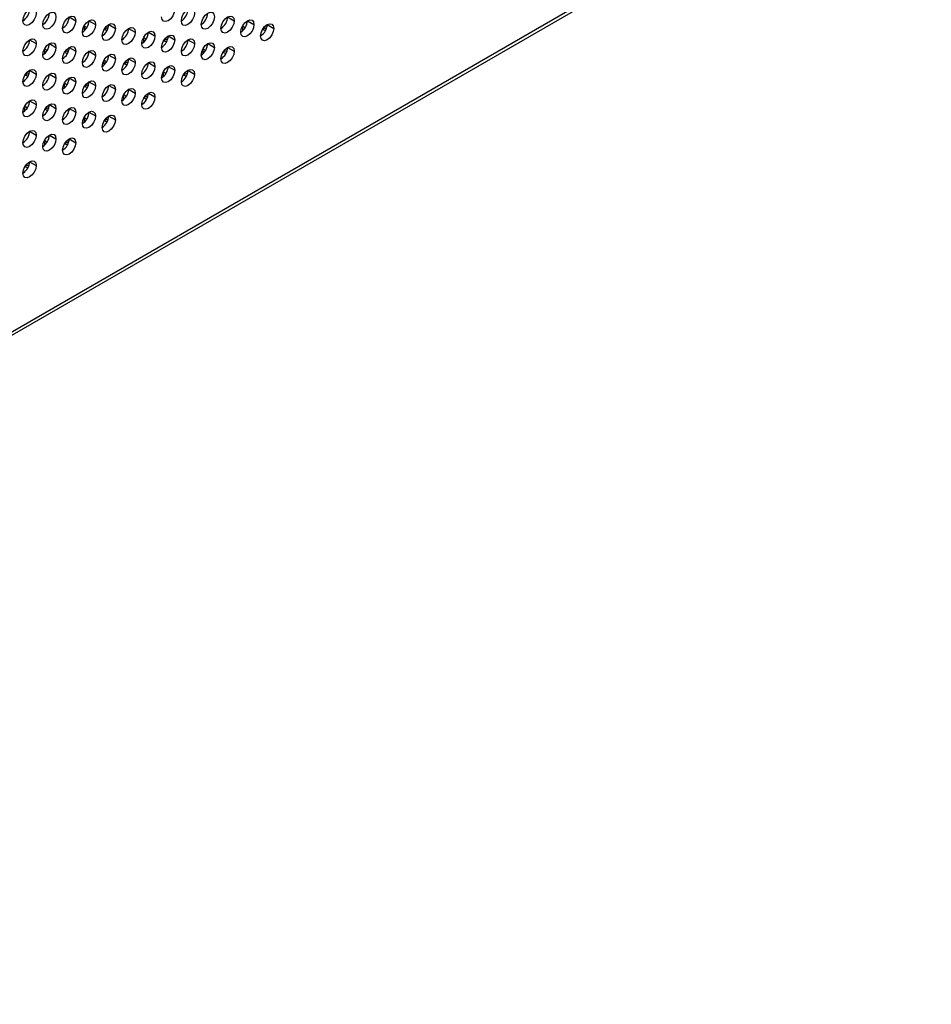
# Model space of a CAD drawing. Header units: millimetres. Extents: x 0 to 1118, y 0 to 864.
# Tile 121 of 256: x 947 to 963, y 585 to 603. Entities that reach past the tile are written whole.
import ezdxf

# ---------------------------------------------------------------- set-up
doc = ezdxf.new("R2010")
doc.units = ezdxf.units.MM

msp = doc.modelspace()

# ---------------------------------------------------------------- linework, layer by layer
at = {"color": 7, "linetype": 'Continuous', "lineweight": 25}
for p, q in [((999.9984, 627.6348), (926.2235, 585.0455)), ((926.189, 584.9692), (999.9638, 627.5585)), ((947.9082, 602.5991), (948.026, 602.531)), ((948.2617, 602.531), (948.3796, 602.463)), ((950.7366, 602.5988), (950.8544, 602.5308)), ((951.0901, 602.5307), (951.208, 602.4627)), ((948.6153, 602.4629), (948.7331, 602.3949)), ((948.9688, 602.3948), (949.0867, 602.3268)), ((949.3224, 602.3268), (949.4402, 602.2587)), ((951.4437, 602.4627), (951.5615, 602.3946)), ((947.201, 602.1909), (947.3189, 602.1228)), ((949.6759, 602.2587), (949.7938, 602.1907)), ((950.0295, 602.1906), (950.1473, 602.1226)), ((947.5546, 602.1228), (947.6724, 602.0548)), ((947.9082, 602.0547), (948.026, 601.9867)), ((948.2617, 601.9866), (948.3796, 601.9186)), ((950.383, 602.1225), (950.5009, 602.0545)), ((950.7366, 602.0545), (950.8544, 601.9864)), ((948.6153, 601.9186), (948.7331, 601.8505)), ((948.9688, 601.8505), (949.0867, 601.7825)), ((949.3224, 601.7824), (949.4402, 601.7144)), ((947.201, 601.6465), (947.3189, 601.5785)), ((949.6759, 601.7143), (949.7938, 601.6463)), ((950.0295, 601.6463), (950.1473, 601.5782)), ((947.5546, 601.5784), (947.6724, 601.5104)), ((947.9082, 601.5104), (948.026, 601.4423)), ((948.2617, 601.4423), (948.3796, 601.3742)), ((948.6153, 601.3742), (948.7331, 601.3062)), ((948.9688, 601.3061), (949.0867, 601.2381)), ((947.201, 601.1022), (947.3189, 601.0341)), ((949.3224, 601.238), (949.4402, 601.17)), ((947.5546, 601.0341), (947.6724, 600.966)), ((947.9082, 600.966), (948.026, 600.898)), ((948.2617, 600.8979), (948.3796, 600.8299)), ((948.6153, 600.8298), (948.7331, 600.7618)), ((947.201, 600.5578), (947.3189, 600.4898)), ((947.5546, 600.4897), (947.6724, 600.4217)), ((947.9082, 600.4216), (948.026, 600.3536)), ((947.201, 600.0134), (947.3189, 599.9454))]:
    msp.add_line(p, q, dxfattribs=at)
at = {"color": 8, "linetype": 'Continuous', "lineweight": 25}
for p, q in [((948.1733, 602.4339), (948.1733, 602.3482)), ((951.0017, 602.4337), (951.0017, 602.3479)), ((949.234, 602.2297), (949.234, 602.144)), ((947.4662, 602.0257), (947.4662, 601.94)), ((950.2946, 602.0255), (950.2946, 601.9397)), ((948.5269, 601.8215), (948.5269, 601.7358)), ((949.5875, 601.6173), (949.5875, 601.5315)), ((947.8198, 601.4133), (947.8198, 601.3276)), ((948.8804, 601.209), (948.8804, 601.1233)), ((947.1127, 601.0051), (947.1127, 600.9194)), ((948.1733, 600.8008), (948.1733, 600.7151)), ((947.4662, 600.3926), (947.4662, 600.3069))]:
    msp.add_line(p, q, dxfattribs=at)
at = {"color": 7, "linetype": 'Continuous', "lineweight": 25, "flags": 128}
for points in [[(947.0832, 602.5311), (947.0922, 602.5884), (947.1177, 602.6473), (947.1559, 602.6989), (947.201, 602.7353), (947.2461, 602.7509), (947.2844, 602.7435), (947.3099, 602.7141), (947.3189, 602.6672)], [(947.3189, 602.6672), (947.3099, 602.6099), (947.2844, 602.551), (947.2461, 602.4995), (947.201, 602.4631), (947.1559, 602.4474), (947.1177, 602.4548), (947.0922, 602.4842), (947.0832, 602.5311)], [(947.4367, 602.4631), (947.4457, 602.5203), (947.4713, 602.5792), (947.5095, 602.6308), (947.5546, 602.6672), (947.5997, 602.6829), (947.6379, 602.6754), (947.6635, 602.646), (947.6724, 602.5991)], [(949.7938, 602.735), (949.7848, 602.6778), (949.7593, 602.6189), (949.721, 602.5673), (949.6759, 602.5309), (949.6308, 602.5152), (949.5926, 602.5226), (949.567, 602.552), (949.5581, 602.5989)], [(949.9116, 602.5309), (949.9206, 602.5881), (949.9461, 602.647), (949.9844, 602.6986), (950.0295, 602.735), (950.0746, 602.7507), (950.1128, 602.7432), (950.1384, 602.7138), (950.1473, 602.6669)], [(950.1473, 602.6669), (950.1384, 602.6097), (950.1128, 602.5508), (950.0746, 602.4992), (950.0295, 602.4628), (949.9844, 602.4471), (949.9461, 602.4546), (949.9206, 602.484), (949.9116, 602.5309)], [(950.2652, 602.4628), (950.2741, 602.5201), (950.2997, 602.579), (950.3379, 602.6305), (950.383, 602.6669), (950.4281, 602.6826), (950.4664, 602.6752), (950.4919, 602.6458), (950.5009, 602.5989)], [(947.6724, 602.5991), (947.6635, 602.5419), (947.6379, 602.483), (947.5997, 602.4314), (947.5546, 602.395), (947.5095, 602.3793), (947.4713, 602.3868), (947.4457, 602.4162), (947.4367, 602.4631)], [(947.7903, 602.395), (947.7993, 602.4522), (947.8248, 602.5111), (947.8631, 602.5627), (947.9082, 602.5991), (947.9533, 602.6148), (947.9915, 602.6074), (948.017, 602.5779), (948.026, 602.531)], [(948.026, 602.531), (948.017, 602.4738), (947.9915, 602.4149), (947.9533, 602.3633), (947.9082, 602.3269), (947.8631, 602.3112), (947.8248, 602.3187), (947.7993, 602.3481), (947.7903, 602.395)], [(948.1439, 602.3269), (948.1528, 602.3842), (948.1784, 602.4431), (948.2166, 602.4946), (948.2617, 602.531), (948.3068, 602.5467), (948.345, 602.5393), (948.3706, 602.5099), (948.3796, 602.463)], [(948.4974, 602.2588), (948.5064, 602.3161), (948.5319, 602.375), (948.5702, 602.4266), (948.6153, 602.4629), (948.6604, 602.4786), (948.6986, 602.4712), (948.7241, 602.4418), (948.7331, 602.3949)], [(950.5009, 602.5989), (950.4919, 602.5416), (950.4664, 602.4827), (950.4281, 602.4311), (950.383, 602.3947), (950.3379, 602.3791), (950.2997, 602.3865), (950.2741, 602.4159), (950.2652, 602.4628)], [(950.6187, 602.3947), (950.6277, 602.452), (950.6532, 602.5109), (950.6915, 602.5624), (950.7366, 602.5988), (950.7817, 602.6145), (950.8199, 602.6071), (950.8455, 602.5777), (950.8544, 602.5308)], [(950.8544, 602.5308), (950.8455, 602.4735), (950.8199, 602.4146), (950.7817, 602.3631), (950.7366, 602.3267), (950.6915, 602.311), (950.6532, 602.3184), (950.6277, 602.3478), (950.6187, 602.3947)], [(950.9723, 602.3266), (950.9813, 602.3839), (951.0068, 602.4428), (951.045, 602.4944), (951.0901, 602.5308), (951.1352, 602.5464), (951.1735, 602.539), (951.199, 602.5096), (951.208, 602.4627)], [(951.3258, 602.2586), (951.3348, 602.3158), (951.3604, 602.3747), (951.3986, 602.4263), (951.4437, 602.4627), (951.4888, 602.4784), (951.527, 602.4709), (951.5526, 602.4415), (951.5615, 602.3946)], [(948.3796, 602.463), (948.3706, 602.4057), (948.345, 602.3468), (948.3068, 602.2952), (948.2617, 602.2588), (948.2166, 602.2432), (948.1784, 602.2506), (948.1528, 602.28), (948.1439, 602.3269)], [(948.178, 602.4424), (948.2094, 602.414), (948.2176, 602.3994)], [(948.7331, 602.3949), (948.7241, 602.3376), (948.6986, 602.2787), (948.6604, 602.2272), (948.6153, 602.1908), (948.5702, 602.1751), (948.5319, 602.1825), (948.5064, 602.2119), (948.4974, 602.2588)], [(948.5855, 602.3553), (948.5809, 602.3563), (948.5317, 602.3745)], [(948.6054, 602.4026), (948.5809, 602.398), (948.5362, 602.3821)], [(948.851, 602.1907), (948.8599, 602.248), (948.8855, 602.3069), (948.9237, 602.3585), (948.9688, 602.3949), (949.0139, 602.4105), (949.0521, 602.4031), (949.0777, 602.3737), (949.0867, 602.3268)], [(949.0867, 602.3268), (949.0777, 602.2696), (949.0521, 602.2107), (949.0139, 602.1591), (948.9688, 602.1227), (948.9237, 602.107), (948.8855, 602.1144), (948.8599, 602.1438), (948.851, 602.1907)], [(949.2045, 602.1227), (949.2135, 602.1799), (949.239, 602.2388), (949.2773, 602.2904), (949.3224, 602.3268), (949.3675, 602.3425), (949.4057, 602.335), (949.4312, 602.3056), (949.4402, 602.2587)], [(951.208, 602.4627), (951.199, 602.4054), (951.1735, 602.3465), (951.1352, 602.295), (951.0901, 602.2586), (951.045, 602.2429), (951.0068, 602.2503), (950.9813, 602.2797), (950.9723, 602.3266)], [(951.0065, 602.4423), (951.0379, 602.414), (951.0461, 602.3993)], [(951.5615, 602.3946), (951.5526, 602.3374), (951.527, 602.2785), (951.4888, 602.2269), (951.4437, 602.1905), (951.3986, 602.1748), (951.3604, 602.1823), (951.3348, 602.2117), (951.3258, 602.2586)], [(951.414, 602.3553), (951.4094, 602.3563), (951.3602, 602.3745)], [(951.4339, 602.4026), (951.4094, 602.398), (951.3649, 602.3823)], [(947.0832, 601.9868), (947.0922, 602.044), (947.1177, 602.1029), (947.1559, 602.1545), (947.201, 602.1909), (947.2461, 602.2066), (947.2844, 602.1991), (947.3099, 602.1697), (947.3189, 602.1228)], [(947.4367, 601.9187), (947.4457, 601.976), (947.4713, 602.0349), (947.5095, 602.0864), (947.5546, 602.1228), (947.5997, 602.1385), (947.6379, 602.1311), (947.6635, 602.1017), (947.6724, 602.0548)], [(949.4402, 602.2587), (949.4312, 602.2015), (949.4057, 602.1426), (949.3675, 602.091), (949.3224, 602.0546), (949.2773, 602.0389), (949.239, 602.0464), (949.2135, 602.0758), (949.2045, 602.1227)], [(949.2387, 602.2383), (949.2701, 602.2099), (949.2783, 602.1952)], [(949.5581, 602.0546), (949.567, 602.1118), (949.5926, 602.1707), (949.6308, 602.2223), (949.6759, 602.2587), (949.721, 602.2744), (949.7593, 602.267), (949.7848, 602.2376), (949.7938, 602.1907)], [(949.7938, 602.1907), (949.7848, 602.1334), (949.7593, 602.0745), (949.721, 602.0229), (949.6759, 601.9865), (949.6308, 601.9709), (949.5926, 601.9783), (949.567, 602.0077), (949.5581, 602.0546)], [(949.6467, 602.151), (949.6416, 602.1522), (949.5924, 602.1704)], [(949.6661, 602.1985), (949.6416, 602.1939), (949.597, 602.1781)], [(949.9116, 601.9865), (949.9206, 602.0438), (949.9461, 602.1027), (949.9844, 602.1542), (950.0295, 602.1906), (950.0746, 602.2063), (950.1128, 602.1989), (950.1384, 602.1695), (950.1473, 602.1226)], [(950.2652, 601.9184), (950.2741, 601.9757), (950.2997, 602.0346), (950.3379, 602.0862), (950.383, 602.1226), (950.4281, 602.1382), (950.4664, 602.1308), (950.4919, 602.1014), (950.5009, 602.0545)], [(947.3189, 602.1228), (947.3099, 602.0656), (947.2844, 602.0067), (947.2461, 601.9551), (947.201, 601.9187), (947.1559, 601.903), (947.1177, 601.9105), (947.0922, 601.9399), (947.0832, 601.9868)], [(947.6724, 602.0548), (947.6635, 601.9975), (947.6379, 601.9386), (947.5997, 601.887), (947.5546, 601.8506), (947.5095, 601.835), (947.4713, 601.8424), (947.4457, 601.8718), (947.4367, 601.9187)], [(947.4709, 602.0342), (947.5023, 602.0058), (947.5105, 601.9912)], [(947.7903, 601.8506), (947.7993, 601.9079), (947.8248, 601.9668), (947.8631, 602.0183), (947.9082, 602.0547), (947.9533, 602.0704), (947.9915, 602.063), (948.017, 602.0336), (948.026, 601.9867)], [(948.026, 601.9867), (948.017, 601.9294), (947.9915, 601.8705), (947.9533, 601.819), (947.9082, 601.7826), (947.8631, 601.7669), (947.8248, 601.7743), (947.7993, 601.8037), (947.7903, 601.8506)], [(947.8784, 601.9471), (947.8738, 601.9481), (947.8246, 601.9663)], [(947.8983, 601.9944), (947.8738, 601.9898), (947.8291, 601.9739)], [(948.1439, 601.7825), (948.1528, 601.8398), (948.1784, 601.8987), (948.2166, 601.9503), (948.2617, 601.9867), (948.3068, 602.0023), (948.345, 601.9949), (948.3706, 601.9655), (948.3796, 601.9186)], [(950.1473, 602.1226), (950.1384, 602.0653), (950.1128, 602.0064), (950.0746, 601.9548), (950.0295, 601.9185), (949.9844, 601.9028), (949.9461, 601.9102), (949.9206, 601.9396), (949.9116, 601.9865)], [(950.5009, 602.0545), (950.4919, 601.9972), (950.4664, 601.9383), (950.4281, 601.8868), (950.383, 601.8504), (950.3379, 601.8347), (950.2997, 601.8421), (950.2741, 601.8715), (950.2652, 601.9184)], [(950.2994, 602.0341), (950.3308, 602.0058), (950.339, 601.991)], [(950.6187, 601.8504), (950.6277, 601.9076), (950.6532, 601.9665), (950.6915, 602.0181), (950.7366, 602.0545), (950.7817, 602.0702), (950.8199, 602.0627), (950.8455, 602.0333), (950.8544, 601.9864)], [(950.8544, 601.9864), (950.8455, 601.9292), (950.8199, 601.8703), (950.7817, 601.8187), (950.7366, 601.7823), (950.6915, 601.7666), (950.6532, 601.7741), (950.6277, 601.8035), (950.6187, 601.8504)], [(950.7069, 601.947), (950.7023, 601.9481), (950.6531, 601.9663)], [(950.7268, 601.9944), (950.7023, 601.9898), (950.6578, 601.9741)], [(948.3796, 601.9186), (948.3706, 601.8614), (948.345, 601.8025), (948.3068, 601.7509), (948.2617, 601.7145), (948.2166, 601.6988), (948.1784, 601.7062), (948.1528, 601.7356), (948.1439, 601.7825)], [(948.4974, 601.7145), (948.5064, 601.7717), (948.5319, 601.8306), (948.5702, 601.8822), (948.6153, 601.9186), (948.6604, 601.9343), (948.6986, 601.9268), (948.7241, 601.8974), (948.7331, 601.8505)], [(948.7331, 601.8505), (948.7241, 601.7933), (948.6986, 601.7344), (948.6604, 601.6828), (948.6153, 601.6464), (948.5702, 601.6307), (948.5319, 601.6382), (948.5064, 601.6676), (948.4974, 601.7145)], [(948.5316, 601.8301), (948.563, 601.8017), (948.5712, 601.787)], [(948.851, 601.6464), (948.8599, 601.7036), (948.8855, 601.7625), (948.9237, 601.8141), (948.9688, 601.8505), (949.0139, 601.8662), (949.0521, 601.8588), (949.0777, 601.8294), (949.0867, 601.7825)], [(949.0867, 601.7825), (949.0777, 601.7252), (949.0521, 601.6663), (949.0139, 601.6147), (948.9688, 601.5783), (948.9237, 601.5627), (948.8855, 601.5701), (948.8599, 601.5995), (948.851, 601.6464)], [(948.959, 601.7903), (948.9345, 601.7857), (948.8899, 601.7699)], [(949.2045, 601.5783), (949.2135, 601.6356), (949.239, 601.6945), (949.2773, 601.746), (949.3224, 601.7824), (949.3675, 601.7981), (949.4057, 601.7907), (949.4312, 601.7613), (949.4402, 601.7144)], [(947.0832, 601.4424), (947.0922, 601.4997), (947.1177, 601.5586), (947.1559, 601.6101), (947.201, 601.6465), (947.2461, 601.6622), (947.2844, 601.6548), (947.3099, 601.6254), (947.3189, 601.5785)], [(948.9396, 601.7428), (948.9345, 601.744), (948.8853, 601.7622)], [(949.4402, 601.7144), (949.4312, 601.6571), (949.4057, 601.5982), (949.3675, 601.5466), (949.3224, 601.5103), (949.2773, 601.4946), (949.239, 601.502), (949.2135, 601.5314), (949.2045, 601.5783)], [(949.5581, 601.5102), (949.567, 601.5675), (949.5926, 601.6264), (949.6308, 601.678), (949.6759, 601.7144), (949.721, 601.73), (949.7593, 601.7226), (949.7848, 601.6932), (949.7938, 601.6463)], [(949.7938, 601.6463), (949.7848, 601.589), (949.7593, 601.5301), (949.721, 601.4786), (949.6759, 601.4422), (949.6308, 601.4265), (949.5926, 601.4339), (949.567, 601.4633), (949.5581, 601.5102)], [(949.5923, 601.6259), (949.6237, 601.5976), (949.6319, 601.5828)], [(949.9116, 601.4422), (949.9206, 601.4994), (949.9461, 601.5583), (949.9844, 601.6099), (950.0295, 601.6463), (950.0746, 601.662), (950.1128, 601.6545), (950.1384, 601.6251), (950.1473, 601.5782)], [(947.3189, 601.5785), (947.3099, 601.5212), (947.2844, 601.4623), (947.2461, 601.4108), (947.201, 601.3744), (947.1559, 601.3587), (947.1177, 601.3661), (947.0922, 601.3955), (947.0832, 601.4424)], [(947.1713, 601.5389), (947.1667, 601.5399), (947.1174, 601.5581)], [(947.1911, 601.5862), (947.1667, 601.5816), (947.122, 601.5657)], [(947.4367, 601.3743), (947.4457, 601.4316), (947.4713, 601.4905), (947.5095, 601.5421), (947.5546, 601.5785), (947.5997, 601.5941), (947.6379, 601.5867), (947.6635, 601.5573), (947.6724, 601.5104)], [(947.6724, 601.5104), (947.6635, 601.4531), (947.6379, 601.3942), (947.5997, 601.3427), (947.5546, 601.3063), (947.5095, 601.2906), (947.4713, 601.298), (947.4457, 601.3274), (947.4367, 601.3743)], [(947.7903, 601.3063), (947.7993, 601.3635), (947.8248, 601.4224), (947.8631, 601.474), (947.9082, 601.5104), (947.9533, 601.5261), (947.9915, 601.5186), (948.017, 601.4892), (948.026, 601.4423)], [(948.026, 601.4423), (948.017, 601.3851), (947.9915, 601.3262), (947.9533, 601.2746), (947.9082, 601.2382), (947.8631, 601.2225), (947.8248, 601.23), (947.7993, 601.2594), (947.7903, 601.3063)], [(947.8245, 601.4219), (947.8559, 601.3935), (947.8641, 601.3788)], [(948.1439, 601.2382), (948.1528, 601.2954), (948.1784, 601.3543), (948.2166, 601.4059), (948.2617, 601.4423), (948.3068, 601.458), (948.345, 601.4506), (948.3706, 601.4211), (948.3796, 601.3742)], [(950.1473, 601.5782), (950.1384, 601.521), (950.1128, 601.4621), (950.0746, 601.4105), (950.0295, 601.3741), (949.9844, 601.3584), (949.9461, 601.3658), (949.9206, 601.3952), (949.9116, 601.4422)], [(949.9998, 601.5388), (949.9952, 601.5399), (949.946, 601.558)], [(950.0197, 601.5862), (949.9952, 601.5816), (949.9506, 601.5659)], [(948.3796, 601.3742), (948.3706, 601.317), (948.345, 601.2581), (948.3068, 601.2065), (948.2617, 601.1701), (948.2166, 601.1544), (948.1784, 601.1619), (948.1528, 601.1913), (948.1439, 601.2382)], [(948.2325, 601.3346), (948.2274, 601.3358), (948.1782, 601.354)], [(948.2518, 601.3821), (948.2274, 601.3775), (948.1828, 601.3617)], [(948.4974, 601.1701), (948.5064, 601.2274), (948.5319, 601.2863), (948.5702, 601.3378), (948.6153, 601.3742), (948.6604, 601.3899), (948.6986, 601.3825), (948.7241, 601.3531), (948.7331, 601.3062)], [(948.7331, 601.3062), (948.7241, 601.2489), (948.6986, 601.19), (948.6604, 601.1384), (948.6153, 601.102), (948.5702, 601.0864), (948.5319, 601.0938), (948.5064, 601.1232), (948.4974, 601.1701)], [(948.851, 601.102), (948.8599, 601.1593), (948.8855, 601.2182), (948.9237, 601.2698), (948.9688, 601.3061), (949.0139, 601.3218), (949.0521, 601.3144), (949.0777, 601.285), (949.0867, 601.2381)], [(949.2045, 601.0339), (949.2135, 601.0912), (949.239, 601.1501), (949.2773, 601.2017), (949.3224, 601.2381), (949.3675, 601.2537), (949.4057, 601.2463), (949.4312, 601.2169), (949.4402, 601.17)], [(947.0832, 600.8981), (947.0922, 600.9553), (947.1177, 601.0142), (947.1559, 601.0658), (947.201, 601.1022), (947.2461, 601.1179), (947.2844, 601.1104), (947.3099, 601.081), (947.3189, 601.0341)], [(949.0867, 601.2381), (949.0777, 601.1808), (949.0521, 601.1219), (949.0139, 601.0704), (948.9688, 601.034), (948.9237, 601.0183), (948.8855, 601.0257), (948.8599, 601.0551), (948.851, 601.102)], [(948.8852, 601.2177), (948.9166, 601.1894), (948.9248, 601.1746)], [(949.4402, 601.17), (949.4312, 601.1128), (949.4057, 601.0539), (949.3675, 601.0023), (949.3224, 600.9659), (949.2773, 600.9502), (949.239, 600.9576), (949.2135, 600.987), (949.2045, 601.0339)], [(949.2927, 601.1306), (949.288, 601.1317), (949.2389, 601.1498)], [(949.3126, 601.178), (949.288, 601.1734), (949.2435, 601.1576)], [(947.3189, 601.0341), (947.3099, 600.9769), (947.2844, 600.918), (947.2461, 600.8664), (947.201, 600.83), (947.1559, 600.8143), (947.1177, 600.8218), (947.0922, 600.8512), (947.0832, 600.8981)], [(947.1174, 601.0136), (947.1488, 600.9853), (947.157, 600.9706)], [(947.4367, 600.83), (947.4457, 600.8872), (947.4713, 600.9461), (947.5095, 600.9977), (947.5546, 601.0341), (947.5997, 601.0498), (947.6379, 601.0423), (947.6635, 601.0129), (947.6724, 600.966)], [(947.6724, 600.966), (947.6635, 600.9088), (947.6379, 600.8499), (947.5997, 600.7983), (947.5546, 600.7619), (947.5095, 600.7462), (947.4713, 600.7537), (947.4457, 600.7831), (947.4367, 600.83)], [(947.5254, 600.9264), (947.5203, 600.9276), (947.4711, 600.9458)], [(947.5447, 600.9739), (947.5203, 600.9693), (947.4757, 600.9535)], [(947.7903, 600.7619), (947.7993, 600.8192), (947.8248, 600.8781), (947.8631, 600.9296), (947.9082, 600.966), (947.9533, 600.9817), (947.9915, 600.9743), (948.017, 600.9449), (948.026, 600.898)], [(948.026, 600.898), (948.017, 600.8407), (947.9915, 600.7818), (947.9533, 600.7302), (947.9082, 600.6938), (947.8631, 600.6782), (947.8248, 600.6856), (947.7993, 600.715), (947.7903, 600.7619)], [(948.1439, 600.6938), (948.1528, 600.7511), (948.1784, 600.81), (948.2166, 600.8615), (948.2617, 600.8979), (948.3068, 600.9136), (948.345, 600.9062), (948.3706, 600.8768), (948.3796, 600.8299)], [(948.3796, 600.8299), (948.3706, 600.7726), (948.345, 600.7137), (948.3068, 600.6622), (948.2617, 600.6258), (948.2166, 600.6101), (948.1784, 600.6175), (948.1528, 600.6469), (948.1439, 600.6938)], [(948.1781, 600.8095), (948.2094, 600.7812), (948.2177, 600.7664)], [(948.4974, 600.6257), (948.5064, 600.683), (948.5319, 600.7419), (948.5702, 600.7935), (948.6153, 600.8299), (948.6604, 600.8455), (948.6986, 600.8381), (948.7241, 600.8087), (948.7331, 600.7618)], [(948.7331, 600.7618), (948.7241, 600.7046), (948.6986, 600.6457), (948.6604, 600.5941), (948.6153, 600.5577), (948.5702, 600.542), (948.5319, 600.5494), (948.5064, 600.5788), (948.4974, 600.6257)], [(948.5856, 600.7224), (948.5809, 600.7235), (948.5318, 600.7416)], [(948.6054, 600.7698), (948.5809, 600.7652), (948.5364, 600.7494)], [(947.0832, 600.3537), (947.0922, 600.411), (947.1177, 600.4699), (947.1559, 600.5214), (947.201, 600.5578), (947.2461, 600.5735), (947.2844, 600.5661), (947.3099, 600.5367), (947.3189, 600.4898)], [(947.3189, 600.4898), (947.3099, 600.4325), (947.2844, 600.3736), (947.2461, 600.322), (947.201, 600.2856), (947.1559, 600.27), (947.1177, 600.2774), (947.0922, 600.3068), (947.0832, 600.3537)], [(947.4367, 600.2856), (947.4457, 600.3429), (947.4713, 600.4018), (947.5095, 600.4533), (947.5546, 600.4897), (947.5997, 600.5054), (947.6379, 600.498), (947.6635, 600.4686), (947.6724, 600.4217)], [(947.6724, 600.4217), (947.6635, 600.3644), (947.6379, 600.3055), (947.5997, 600.254), (947.5546, 600.2176), (947.5095, 600.2019), (947.4713, 600.2093), (947.4457, 600.2387), (947.4367, 600.2856)], [(947.471, 600.4013), (947.5023, 600.373), (947.5106, 600.3582)], [(947.7903, 600.2175), (947.7993, 600.2748), (947.8248, 600.3337), (947.8631, 600.3853), (947.9082, 600.4217), (947.9533, 600.4373), (947.9915, 600.4299), (948.017, 600.4005), (948.026, 600.3536)], [(948.026, 600.3536), (948.017, 600.2963), (947.9915, 600.2374), (947.9533, 600.1859), (947.9082, 600.1495), (947.8631, 600.1338), (947.8248, 600.1412), (947.7993, 600.1706), (947.7903, 600.2175)], [(947.8785, 600.3142), (947.8738, 600.3153), (947.8247, 600.3334)], [(947.8983, 600.3616), (947.8738, 600.357), (947.8293, 600.3412)], [(947.0832, 599.8093), (947.0922, 599.8666), (947.1177, 599.9255), (947.1559, 599.9771), (947.201, 600.0135), (947.2461, 600.0291), (947.2844, 600.0217), (947.3099, 599.9923), (947.3189, 599.9454)], [(947.3189, 599.9454), (947.3099, 599.8881), (947.2844, 599.8292), (947.2461, 599.7777), (947.201, 599.7413), (947.1559, 599.7256), (947.1177, 599.733), (947.0922, 599.7624), (947.0832, 599.8093)], [(947.1714, 599.906), (947.1667, 599.9071), (947.1176, 599.9252)], [(947.1912, 599.9534), (947.1667, 599.9488), (947.1222, 599.933)]]:
    msp.add_lwpolyline(points, dxfattribs=at)
at = {"color": 7, "linetype": 'Continuous', "lineweight": 25}
for centre, start, end in [((946.9452, 602.7469), 302.60598, 357.39449), ((947.2987, 602.6788), 302.60548, 357.39452), ((949.7736, 602.7466), 302.60548, 357.39452), ((950.1272, 602.6785), 302.60548, 357.39452), ((947.6523, 602.6107), 302.60548, 357.39452), ((948.0058, 602.5426), 302.60548, 357.39452), ((950.4807, 602.6105), 302.60548, 357.39452), ((950.8343, 602.5424), 302.60548, 357.39452), ((948.3594, 602.4746), 302.60548, 357.39452), ((948.7129, 602.4065), 302.60548, 357.39452), ((949.0665, 602.3384), 302.60548, 357.39452), ((951.1878, 602.4743), 302.60548, 357.39452), ((946.9452, 602.2025), 302.60548, 357.39452), ((949.42, 602.2703), 302.60548, 357.39452), ((949.7736, 602.2023), 302.60548, 357.39452), ((947.2987, 602.1344), 302.60548, 357.39452), ((947.6523, 602.0664), 302.60548, 357.39452), ((948.0058, 601.9983), 302.60548, 357.39452), ((950.1272, 602.1342), 302.60548, 357.39452), ((950.4807, 602.0661), 302.60548, 357.39452), ((948.3594, 601.9302), 302.60548, 357.39452), ((948.7129, 601.8621), 302.60548, 357.39452), ((949.0665, 601.7941), 302.60548, 357.39452), ((946.9452, 601.6582), 302.60548, 357.39452), ((949.42, 601.726), 302.60548, 357.39452), ((949.7736, 601.6579), 302.60548, 357.39452), ((947.2987, 601.5901), 302.60548, 357.39452), ((947.6523, 601.522), 302.60548, 357.39452), ((948.0058, 601.4539), 302.60548, 357.39452), ((948.3594, 601.3858), 302.60548, 357.39452), ((948.7129, 601.3178), 302.60548, 357.39452), ((946.9452, 601.1138), 302.60548, 357.39452), ((949.0665, 601.2497), 302.60548, 357.39452), ((947.2987, 601.0457), 302.60548, 357.39452), ((947.6523, 600.9776), 302.60548, 357.39452), ((948.0058, 600.9096), 302.60548, 357.39452), ((948.3594, 600.8415), 302.60548, 357.39452), ((946.9452, 600.5694), 302.60548, 357.39452), ((947.2987, 600.5014), 302.60548, 357.39452), ((947.6523, 600.4333), 302.60548, 357.39452), ((946.9452, 600.0251), 302.60548, 357.39452)]:
    msp.add_arc(centre, 0.2561, start, end, dxfattribs=at)

doc.saveas('drawing.dxf')
